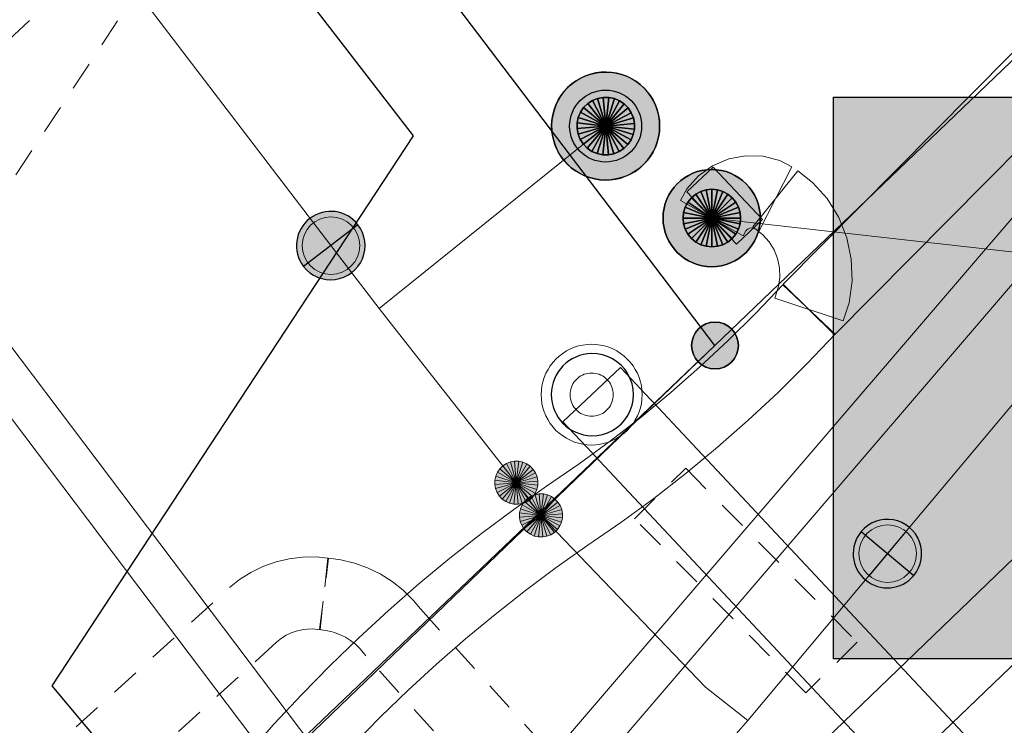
# Model space of a CAD drawing. Header units: metres. Extents: x 2695560 to 2696939, y 1260529 to 1262050.
# Tile 232 of 256: x 2695760 to 2695767, y 1261063 to 1261068. Entities that reach past the tile are written whole.
import ezdxf

# ---------------------------------------------------------------- set-up
doc = ezdxf.new("R2010")
doc.units = ezdxf.units.M
doc.linetypes.add('AUSGEZOGEN', pattern=[0])
doc.linetypes.add('VERDECKT2_S2', pattern=[0.36, 0.2, -0.16])
for name, color, linetype in [('XR$1$AV_Grenzpunkte', 7, 'AUSGEZOGEN'), ('XR$1$AV_Linien (BB)', 7, 'AUSGEZOGEN'), ('XR$1$EW_LK_Bauwerk', 1, 'AUSGEZOGEN'), ('XR$1$EW_LK_Knoten', 1, 'AUSGEZOGEN'), ('XR$1$FM_LK_SW_TRASSEKNOTEN', 94, 'AUSGEZOGEN'), ('XR$1$Liegenschaftsgrenzen', 7, 'AUSGEZOGEN'), ('XR$1$PFAV', 255, 'AUSGEZOGEN'), ('XR$1$PFEW', 255, 'AUSGEZOGEN'), ('XR$1$PFWA', 255, 'AUSGEZOGEN'), ('XR$1$WA_LK_Absperrarmatur', 171, 'AUSGEZOGEN'), ('XR$1$WA_LK_Hydrant', 171, 'AUSGEZOGEN')]:
    doc.layers.add(name, color=color, linetype=linetype)
for name, color, linetype, lineweight in [('XR$2$ABW-Linie-R-ungenau', 4, 'VERDECKT2_S2', 18), ('XR$2$ABW-LinieFlaeche-R-genau', 4, 'AUSGEZOGEN', 18), ('XR$2$ELE-Flaeche-oberirdisch', 1, 'AUSGEZOGEN', 18), ('XR$2$ELE-Linie-oberirdisch', 1, 'AUSGEZOGEN', 18), ('XR$2$ELE-LinieFlaeche-genau', 1, 'AUSGEZOGEN', 18), ('XR$2$ELE-LinieFlaeche-ungenau', 1, 'VERDECKT2_S2', 18), ('XR$2$ELE-Punkt', 1, 'AUSGEZOGEN', 18), ('XR$2$GAS-LinieFlaeche-genau', 12, 'AUSGEZOGEN', 18), ('XR$2$KOM-Flaeche-U-oberirdisch', 91, 'AUSGEZOGEN', 18), ('XR$2$KOM-LinieFlaeche-U-genau', 91, 'AUSGEZOGEN', 18), ('XR$2$WAS-Linie-genau', 5, 'AUSGEZOGEN', 18), ('XR$2$WAS-Punkt', 5, 'AUSGEZOGEN', 18)]:
    doc.layers.add(name, color=color, linetype=linetype, lineweight=lineweight)

# ---------------------------------------------------------------- blocks, each defined once
blk = doc.blocks.new('COMPLEXOBJECT_226')
at = {"layer": 'XR$1$AV_Linien (BB)', "color": 7, "linetype": 'AUSGEZOGEN', "transparency": 33554687}
blk.add_lwpolyline([(5759.825, 11069.97), (5761.724, 11067.507), (5759.218, 11063.686), (5760.172, 11062.544)], dxfattribs=at)
blk = doc.blocks.new('COMPLEXOBJECT_626')
at = {"layer": 'XR$1$AV_Linien (BB)', "color": 7, "linetype": 'AUSGEZOGEN', "transparency": 33554687}
blk.add_line((5740.677, 11039.656), (5780.656, 11077.995), dxfattribs=at)
blk = doc.blocks.new('COMPLEXOBJECT_645')
at = {"layer": 'XR$1$AV_Linien (BB)', "color": 7, "linetype": 'AUSGEZOGEN', "transparency": 33554687}
blk.add_line((5763.82, 11066.05), (5781.887, 11083.386), dxfattribs=at)
blk = doc.blocks.new('BAV15')
at = {"layer": 'XR$1$PFAV', "transparency": 33554687}
blk.add_hatch(color=7, dxfattribs=at).paths.add_polyline_path([(0.5, 0), (0.49, 0.101), (0.459, 0.197), (0.41, 0.286), (0.344, 0.362), (0.264, 0.424), (0.174, 0.469), (0.076, 0.494), (-0.025, 0.499), (-0.125, 0.484), (-0.22, 0.449), (-0.306, 0.395), (-0.379, 0.326), (-0.437, 0.243), (-0.477, 0.15), (-0.497, 0.051), (-0.497, -0.051), (-0.477, -0.15), (-0.437, -0.243), (-0.379, -0.326), (-0.306, -0.395), (-0.22, -0.449), (-0.125, -0.484), (-0.025, -0.499), (0.076, -0.494), (0.174, -0.469), (0.264, -0.424), (0.344, -0.362), (0.41, -0.286), (0.459, -0.197), (0.49, -0.101)])
at = {"color": 7, "transparency": 33554687}
for start, end in [(90, 270), (270, 90)]:
    blk.add_arc((0, 0), 0.5, start, end, dxfattribs=at)
at = {"layer": 'XR$1$PFAV', "transparency": 33554687}
blk.add_circle((0, 0), 0.5, dxfattribs=at)
blk = doc.blocks.new('BWA2009')
at = {"true_color": 0x000000, "transparency": 33554687}
blk.add_hatch(color=18, dxfattribs=at).paths.add_polyline_path([(0.3333, 0), (0.3265, 0.0671), (0.3063, 0.1315), (0.2736, 0.1904), (0.2297, 0.2416), (0.1763, 0.2829), (0.1158, 0.3126), (0.0505, 0.3295), (-0.0169, 0.3329), (-0.0836, 0.3227), (-0.1468, 0.2993), (-0.204, 0.2636), (-0.2529, 0.2171), (-0.2914, 0.1618), (-0.318, 0.0998), (-0.3316, 0.0337), (-0.3316, -0.0337), (-0.318, -0.0998), (-0.2914, -0.1618), (-0.2529, -0.2171), (-0.204, -0.2636), (-0.1468, -0.2993), (-0.0836, -0.3227), (-0.0169, -0.3329), (0.0505, -0.3295), (0.1158, -0.3126), (0.1763, -0.2829), (0.2297, -0.2416), (0.2736, -0.1904), (0.3063, -0.1315), (0.3265, -0.0671)])
at = {"layer": 'XR$1$PFWA', "transparency": 33554687}
blk.add_hatch(color=7, dxfattribs=at).paths.add_polyline_path([(0.5, 0), (0.4898, 0.1006), (0.4595, 0.1972), (0.4104, 0.2856), (0.3445, 0.3624), (0.2645, 0.4243), (0.1737, 0.4689), (0.0757, 0.4942), (-0.0253, 0.4994), (-0.1253, 0.484), (-0.2202, 0.4489), (-0.3061, 0.3954), (-0.3794, 0.3257), (-0.4372, 0.2427), (-0.4771, 0.1497), (-0.4974, 0.0506), (-0.4974, -0.0506), (-0.4771, -0.1497), (-0.4372, -0.2427), (-0.3794, -0.3257), (-0.3061, -0.3954), (-0.2202, -0.4489), (-0.1253, -0.484), (-0.0253, -0.4994), (0.0757, -0.4942), (0.1737, -0.4689), (0.2645, -0.4243), (0.3445, -0.3624), (0.4104, -0.2856), (0.4595, -0.1972), (0.4898, -0.1006)])
at = {"transparency": 33554687}
blk.add_circle((0, 0), 0.3333, dxfattribs=at)
for start, end in [(90, 180), (0, 90), (180, 270), (270, 0)]:
    blk.add_arc((0, 0), 0.5, start, end, dxfattribs=at)
at = {"layer": 'XR$1$PFWA', "transparency": 33554687}
blk.add_circle((0, 0), 0.5, dxfattribs=at)
blk = doc.blocks.new('BWA965')
at = {"layer": 'XR$1$PFWA', "transparency": 33554687}
blk.add_hatch(color=7, dxfattribs=at).paths.add_polyline_path([(0, 0.5), (-0.051, 0.497), (-0.101, 0.49), (-0.15, 0.477), (-0.197, 0.459), (-0.243, 0.437), (-0.286, 0.41), (-0.326, 0.379), (-0.362, 0.344), (-0.395, 0.306), (-0.424, 0.264), (-0.449, 0.22), (-0.469, 0.174), (-0.484, 0.125), (-0.494, 0.076), (-0.499, 0.025), (-0.499, -0.025), (-0.494, -0.076), (-0.484, -0.125), (-0.469, -0.174), (-0.449, -0.22), (-0.424, -0.264), (-0.395, -0.306), (-0.362, -0.344), (-0.326, -0.379), (-0.286, -0.41), (-0.243, -0.437), (-0.197, -0.459), (-0.15, -0.477), (-0.101, -0.49), (-0.051, -0.497), (0, -0.5), (0.051, -0.497), (0.101, -0.49), (0.15, -0.477), (0.197, -0.459), (0.243, -0.437), (0.286, -0.41), (0.326, -0.379), (0.362, -0.344), (0.395, -0.306), (0.424, -0.264), (0.449, -0.22), (0.469, -0.174), (0.484, -0.125), (0.494, -0.076), (0.499, -0.025), (0.499, 0.025), (0.494, 0.076), (0.484, 0.125), (0.469, 0.174), (0.449, 0.22), (0.424, 0.264), (0.395, 0.306), (0.362, 0.344), (0.326, 0.379), (0.286, 0.41), (0.243, 0.437), (0.197, 0.459), (0.15, 0.477), (0.101, 0.49), (0.051, 0.497)])
at = {"transparency": 33554687}
blk.add_line((0, 0.5), (0, -0.5), dxfattribs=at)
for start, end in [(90, 270), (270, 90)]:
    blk.add_arc((0, 0), 0.5, start, end, dxfattribs=at)
blk = doc.blocks.new('BEWLP2597')
at = {"layer": 'XR$1$PFEW', "transparency": 33554687}
blk.add_hatch(color=7, dxfattribs=at).paths.add_polyline_path([(-0.5, 0), (-0.497, -0.051), (-0.49, -0.101), (-0.477, -0.15), (-0.459, -0.197), (-0.437, -0.243), (-0.41, -0.286), (-0.379, -0.326), (-0.344, -0.362), (-0.306, -0.395), (-0.264, -0.424), (-0.22, -0.449), (-0.174, -0.469), (-0.125, -0.484), (-0.076, -0.494), (-0.025, -0.499), (0.025, -0.499), (0.076, -0.494), (0.125, -0.484), (0.174, -0.469), (0.22, -0.449), (0.264, -0.424), (0.306, -0.395), (0.344, -0.362), (0.379, -0.326), (0.41, -0.286), (0.437, -0.243), (0.459, -0.197), (0.477, -0.15), (0.49, -0.101), (0.497, -0.051), (0.5, 0), (0.497, 0.051), (0.49, 0.101), (0.477, 0.15), (0.459, 0.197), (0.437, 0.243), (0.41, 0.286), (0.379, 0.326), (0.344, 0.362), (0.306, 0.395), (0.264, 0.424), (0.22, 0.449), (0.174, 0.469), (0.125, 0.484), (0.076, 0.494), (0.025, 0.499), (-0.025, 0.499), (-0.076, 0.494), (-0.125, 0.484), (-0.174, 0.469), (-0.22, 0.449), (-0.264, 0.424), (-0.306, 0.395), (-0.344, 0.362), (-0.379, 0.326), (-0.41, 0.286), (-0.437, 0.243), (-0.459, 0.197), (-0.477, 0.15), (-0.49, 0.101), (-0.497, 0.051)])
at = {"color": 1, "transparency": 33554687}
for start, end in [(90, 180), (0, 90), (180, 270), (270, 0)]:
    blk.add_arc((0, 0), 0.5, start, end, dxfattribs=at)
at = {"layer": 'XR$1$PFEW', "transparency": 33554687}
blk.add_circle((0, 0), 0.5, dxfattribs=at)
blk = doc.blocks.new('BEWLP2514')
at = {"layer": 'XR$1$PFEW', "transparency": 33554687}
blk.add_hatch(color=7, dxfattribs=at).paths.add_polyline_path([(0.5, 0), (-0.5, 0), (-0.5, -0.5), (0.5, -0.5)])
at = {"color": 1, "transparency": 33554687}
blk.add_lwpolyline([(-0.5, 0), (0.5, 0), (0.5, -0.5), (-0.5, -0.5), (-0.5, 0)], close=True, dxfattribs=at)
at = {"layer": 'XR$1$PFEW', "transparency": 33554687}
for p, q in [((-0.5, -0.5), (-0.5, 0)), ((-0.5, 0), (0.5, 0)), ((0.5, 0), (0.5, -0.5)), ((0.5, -0.5), (-0.5, -0.5))]:
    blk.add_line(p, q, dxfattribs=at)
blk = doc.blocks.new('BWFM16')
at = {"color": 94, "transparency": 33554687}
for start, end in [(91.1948, 268.8052), (268.8052, 91.1948)]:
    blk.add_arc((0.01, 0), 0.5, start, end, dxfattribs=at)
blk = doc.blocks.new('WAS-BOGEN_VERTIKAL')
at = {"layer": 'XR$2$WAS-Punkt', "transparency": 33554687}
blk.add_hatch(color=5, dxfattribs=at).paths.add_polyline_path([(0, -150), (15.2, -149.2), (30.2, -146.9), (44.9, -143.1), (59.2, -137.8), (72.8, -131.2), (85.7, -123.1), (97.7, -113.8), (108.7, -103.3), (118.6, -91.8), (127.3, -79.3), (134.7, -66.1), (140.7, -52.1), (145.2, -37.6), (148.3, -22.7), (149.8, -7.6), (149.8, 7.6), (148.3, 22.7), (145.2, 37.6), (140.7, 52.1), (134.7, 66.1), (127.3, 79.3), (118.6, 91.8), (108.7, 103.3), (97.7, 113.8), (85.7, 123.1), (72.8, 131.2), (59.2, 137.8), (44.9, 143.1), (30.2, 146.9), (15.2, 149.2), (0, 150), (-15.2, 149.2), (-30.2, 146.9), (-44.9, 143.1), (-59.2, 137.8), (-72.8, 131.2), (-85.7, 123.1), (-97.7, 113.8), (-108.7, 103.3), (-118.6, 91.8), (-127.3, 79.3), (-134.7, 66.1), (-140.7, 52.1), (-145.2, 37.6), (-148.3, 22.7), (-149.8, 7.6), (-149.8, -7.6), (-148.3, -22.7), (-145.2, -37.6), (-140.7, -52.1), (-134.7, -66.1), (-127.3, -79.3), (-118.6, -91.8), (-108.7, -103.3), (-97.7, -113.8), (-85.7, -123.1), (-72.8, -131.2), (-59.2, -137.8), (-44.9, -143.1), (-30.2, -146.9), (-15.2, -149.2)])
at = {"layer": 'XR$2$WAS-Punkt', "lineweight": 13, "transparency": 33554687}
for points in [[(-57.4, 138.6, 2500), (0, 0, 2500), (-83.3, 124.7, 2500)], [(-57.4, 138.6), (0, 0), (-83.3, 124.7)], [(-57.4, 138.6, 2500), (-57.4, 138.6), (-83.3, 124.7), (-83.3, 124.7, 2500)], [(-29.3, 147.1, 2500), (0, 0, 2500), (-57.4, 138.6, 2500)], [(-29.3, 147.1), (0, 0), (-57.4, 138.6)], [(-29.3, 147.1, 2500), (-29.3, 147.1), (-57.4, 138.6), (-57.4, 138.6, 2500)], [(0, 150, 2500), (0, 0, 2500), (-29.3, 147.1, 2500)], [(0, 150), (0, 0), (-29.3, 147.1)], [(0, 150, 2500), (0, 150), (-29.3, 147.1), (-29.3, 147.1, 2500)], [(29.3, 147.1, 2500), (0, 0, 2500), (0, 150, 2500)], [(29.3, 147.1), (0, 0), (0, 150)], [(29.3, 147.1, 2500), (29.3, 147.1), (0, 150), (0, 150, 2500)], [(57.4, 138.6, 2500), (0, 0, 2500), (29.3, 147.1, 2500)], [(57.4, 138.6), (0, 0), (29.3, 147.1)], [(83.3, 124.7, 2500), (0, 0, 2500), (57.4, 138.6, 2500)], [(83.3, 124.7), (0, 0), (57.4, 138.6)], [(57.4, 138.6, 2500), (57.4, 138.6), (29.3, 147.1), (29.3, 147.1, 2500)], [(83.3, 124.7, 2500), (83.3, 124.7), (57.4, 138.6), (57.4, 138.6, 2500)], [(-124.7, 83.3, 2500), (0, 0, 2500), (-138.6, 57.4, 2500)], [(-124.7, 83.3), (0, 0), (-138.6, 57.4)], [(-124.7, 83.3, 2500), (-124.7, 83.3), (-138.6, 57.4), (-138.6, 57.4, 2500)], [(-106.1, 106.1, 2500), (0, 0, 2500), (-124.7, 83.3, 2500)], [(-106.1, 106.1), (0, 0), (-124.7, 83.3)], [(-106.1, 106.1, 2500), (-106.1, 106.1), (-124.7, 83.3), (-124.7, 83.3, 2500)], [(-83.3, 124.7, 2500), (0, 0, 2500), (-106.1, 106.1, 2500)], [(-83.3, 124.7), (0, 0), (-106.1, 106.1)], [(-83.3, 124.7, 2500), (-83.3, 124.7), (-106.1, 106.1), (-106.1, 106.1, 2500)], [(106.1, 106.1, 2500), (0, 0, 2500), (83.3, 124.7, 2500)], [(106.1, 106.1), (0, 0), (83.3, 124.7)], [(124.7, 83.3, 2500), (0, 0, 2500), (106.1, 106.1, 2500)], [(124.7, 83.3), (0, 0), (106.1, 106.1)], [(138.6, 57.4, 2500), (0, 0, 2500), (124.7, 83.3, 2500)], [(138.6, 57.4), (0, 0), (124.7, 83.3)], [(106.1, 106.1, 2500), (106.1, 106.1), (83.3, 124.7), (83.3, 124.7, 2500)], [(124.7, 83.3, 2500), (124.7, 83.3), (106.1, 106.1), (106.1, 106.1, 2500)], [(138.6, 57.4, 2500), (138.6, 57.4), (124.7, 83.3), (124.7, 83.3, 2500)], [(-147.1, 29.3, 2500), (0, 0, 2500), (-150, 0, 2500)], [(-147.1, 29.3), (0, 0), (-150, 0)], [(-147.1, 29.3, 2500), (-147.1, 29.3), (-150, 0), (-150, 0, 2500)], [(-150, 0, 2500), (0, 0, 2500), (-147.1, -29.3, 2500)], [(-150, 0), (0, 0), (-147.1, -29.3)], [(-138.6, 57.4, 2500), (0, 0, 2500), (-147.1, 29.3, 2500)], [(-138.6, 57.4), (0, 0), (-147.1, 29.3)], [(-138.6, 57.4, 2500), (-138.6, 57.4), (-147.1, 29.3), (-147.1, 29.3, 2500)], [(-147.1, -29.3, 2500), (0, 0, 2500), (-138.6, -57.4, 2500)], [(-147.1, -29.3), (0, 0), (-138.6, -57.4)], [(-138.6, -57.4, 2500), (0, 0, 2500), (-124.7, -83.3, 2500)], [(-138.6, -57.4), (0, 0), (-124.7, -83.3)], [(-124.7, -83.3, 2500), (0, 0, 2500), (-106.1, -106.1, 2500)], [(-124.7, -83.3), (0, 0), (-106.1, -106.1)], [(-106.1, -106.1, 2500), (0, 0, 2500), (-83.3, -124.7, 2500)], [(-106.1, -106.1), (0, 0), (-83.3, -124.7)], [(-83.3, -124.7, 2500), (0, 0, 2500), (-57.4, -138.6, 2500)], [(-83.3, -124.7), (0, 0), (-57.4, -138.6)], [(-57.4, -138.6, 2500), (0, 0, 2500), (-29.3, -147.1, 2500)], [(-57.4, -138.6), (0, 0), (-29.3, -147.1)], [(-29.3, -147.1, 2500), (0, 0, 2500), (0, -150, 2500)], [(-29.3, -147.1), (0, 0), (0, -150)], [(147.1, 29.3, 2500), (0, 0, 2500), (138.6, 57.4, 2500)], [(147.1, 29.3), (0, 0), (138.6, 57.4)], [(150, 0, 2500), (0, 0, 2500), (147.1, 29.3, 2500)], [(150, 0), (0, 0), (147.1, 29.3)], [(0, -150, 2500), (0, 0, 2500), (29.3, -147.1, 2500)], [(29.3, -147.1, 2500), (0, 0, 2500), (57.4, -138.6, 2500)], [(57.4, -138.6, 2500), (0, 0, 2500), (83.3, -124.7, 2500)], [(83.3, -124.7, 2500), (0, 0, 2500), (106.1, -106.1, 2500)], [(106.1, -106.1, 2500), (0, 0, 2500), (124.7, -83.3, 2500)], [(124.7, -83.3, 2500), (0, 0, 2500), (138.6, -57.4, 2500)], [(138.6, -57.4, 2500), (0, 0, 2500), (147.1, -29.3, 2500)], [(147.1, -29.3, 2500), (0, 0, 2500), (150, 0, 2500)], [(0, -150), (0, 0), (29.3, -147.1)], [(29.3, -147.1), (0, 0), (57.4, -138.6)], [(57.4, -138.6), (0, 0), (83.3, -124.7)], [(83.3, -124.7), (0, 0), (106.1, -106.1)], [(106.1, -106.1), (0, 0), (124.7, -83.3)], [(124.7, -83.3), (0, 0), (138.6, -57.4)], [(138.6, -57.4), (0, 0), (147.1, -29.3)], [(147.1, -29.3), (0, 0), (150, 0)], [(147.1, 29.3, 2500), (147.1, 29.3), (138.6, 57.4), (138.6, 57.4, 2500)], [(150, 0, 2500), (150, 0), (147.1, 29.3), (147.1, 29.3, 2500)], [(-150, 0, 2500), (-150, 0), (-147.1, -29.3), (-147.1, -29.3, 2500)], [(-147.1, -29.3, 2500), (-147.1, -29.3), (-138.6, -57.4), (-138.6, -57.4, 2500)], [(-138.6, -57.4, 2500), (-138.6, -57.4), (-124.7, -83.3), (-124.7, -83.3, 2500)], [(124.7, -83.3, 2500), (124.7, -83.3), (138.6, -57.4), (138.6, -57.4, 2500)], [(138.6, -57.4, 2500), (138.6, -57.4), (147.1, -29.3), (147.1, -29.3, 2500)], [(147.1, -29.3, 2500), (147.1, -29.3), (150, 0), (150, 0, 2500)], [(-124.7, -83.3, 2500), (-124.7, -83.3), (-106.1, -106.1), (-106.1, -106.1, 2500)], [(-106.1, -106.1, 2500), (-106.1, -106.1), (-83.3, -124.7), (-83.3, -124.7, 2500)], [(-83.3, -124.7, 2500), (-83.3, -124.7), (-57.4, -138.6), (-57.4, -138.6, 2500)], [(57.4, -138.6, 2500), (57.4, -138.6), (83.3, -124.7), (83.3, -124.7, 2500)], [(83.3, -124.7, 2500), (83.3, -124.7), (106.1, -106.1), (106.1, -106.1, 2500)], [(106.1, -106.1, 2500), (106.1, -106.1), (124.7, -83.3), (124.7, -83.3, 2500)], [(-57.4, -138.6, 2500), (-57.4, -138.6), (-29.3, -147.1), (-29.3, -147.1, 2500)], [(-29.3, -147.1, 2500), (-29.3, -147.1), (0, -150), (0, -150, 2500)], [(0, -150, 2500), (0, -150), (29.3, -147.1), (29.3, -147.1, 2500)], [(29.3, -147.1, 2500), (29.3, -147.1), (57.4, -138.6), (57.4, -138.6, 2500)]]:
    blk.add_3dface(points, dxfattribs=at)
blk = doc.blocks.new('ELE-TRAGWERK')
at = {"layer": 'XR$2$ELE-Punkt', "linetype": 'AUSGEZOGEN', "lineweight": 25, "transparency": 33554687}
blk.add_line((-141.4, -141.4, 2500), (141.4, 141.4, 2500), dxfattribs=at)
for points in [[(-141.4, 141.4, 2500), (0, 0, 2500), (-166.3, 111.1, 2500)], [(-141.4, 141.4), (0, 0), (-166.3, 111.1)], [(-141.4, 141.4, 2500), (-141.4, 141.4), (-166.3, 111.1), (-166.3, 111.1, 2500)], [(-111.1, 166.3, 2500), (0, 0, 2500), (-141.4, 141.4, 2500)], [(-111.1, 166.3), (0, 0), (-141.4, 141.4)], [(-111.1, 166.3, 2500), (-111.1, 166.3), (-141.4, 141.4), (-141.4, 141.4, 2500)], [(-76.5, 184.8, 2500), (0, 0, 2500), (-111.1, 166.3, 2500)], [(-76.5, 184.8), (0, 0), (-111.1, 166.3)], [(-76.5, 184.8, 2500), (-76.5, 184.8), (-111.1, 166.3), (-111.1, 166.3, 2500)], [(-39, 196.2, 2500), (0, 0, 2500), (-76.5, 184.8, 2500)], [(-39, 196.2), (0, 0), (-76.5, 184.8)], [(-39, 196.2, 2500), (-39, 196.2), (-76.5, 184.8), (-76.5, 184.8, 2500)], [(0, 200, 2500), (0, 0, 2500), (-39, 196.2, 2500)], [(0, 200), (0, 0), (-39, 196.2)], [(0, 200, 2500), (0, 200), (-39, 196.2), (-39, 196.2, 2500)], [(39, 196.2, 2500), (0, 0, 2500), (0, 200, 2500)], [(39, 196.2), (0, 0), (0, 200)], [(39, 196.2, 2500), (39, 196.2), (0, 200), (0, 200, 2500)], [(76.5, 184.8, 2500), (0, 0, 2500), (39, 196.2, 2500)], [(76.5, 184.8), (0, 0), (39, 196.2)], [(111.1, 166.3, 2500), (0, 0, 2500), (76.5, 184.8, 2500)], [(111.1, 166.3), (0, 0), (76.5, 184.8)], [(141.4, 141.4, 2500), (0, 0, 2500), (111.1, 166.3, 2500)], [(141.4, 141.4), (0, 0), (111.1, 166.3)], [(166.3, 111.1, 2500), (0, 0, 2500), (141.4, 141.4, 2500)], [(166.3, 111.1), (0, 0), (141.4, 141.4)], [(76.5, 184.8, 2500), (76.5, 184.8), (39, 196.2), (39, 196.2, 2500)], [(111.1, 166.3, 2500), (111.1, 166.3), (76.5, 184.8), (76.5, 184.8, 2500)], [(141.4, 141.4, 2500), (141.4, 141.4), (111.1, 166.3), (111.1, 166.3, 2500)], [(166.3, 111.1, 2500), (166.3, 111.1), (141.4, 141.4), (141.4, 141.4, 2500)], [(-184.8, 76.5, 2500), (0, 0, 2500), (-196.2, 39, 2500)], [(-184.8, 76.5), (0, 0), (-196.2, 39)], [(-184.8, 76.5, 2500), (-184.8, 76.5), (-196.2, 39), (-196.2, 39, 2500)], [(-166.3, 111.1, 2500), (0, 0, 2500), (-184.8, 76.5, 2500)], [(-166.3, 111.1), (0, 0), (-184.8, 76.5)], [(-166.3, 111.1, 2500), (-166.3, 111.1), (-184.8, 76.5), (-184.8, 76.5, 2500)], [(184.8, 76.5, 2500), (0, 0, 2500), (166.3, 111.1, 2500)], [(184.8, 76.5), (0, 0), (166.3, 111.1)], [(196.2, 39, 2500), (0, 0, 2500), (184.8, 76.5, 2500)], [(196.2, 39), (0, 0), (184.8, 76.5)], [(184.8, 76.5, 2500), (184.8, 76.5), (166.3, 111.1), (166.3, 111.1, 2500)], [(196.2, 39, 2500), (196.2, 39), (184.8, 76.5), (184.8, 76.5, 2500)], [(-196.2, 39, 2500), (0, 0, 2500), (-200, 0, 2500)], [(-196.2, 39), (0, 0), (-200, 0)], [(-196.2, 39, 2500), (-196.2, 39), (-200, 0), (-200, 0, 2500)], [(-200, 0, 2500), (0, 0, 2500), (-196.2, -39, 2500)], [(-200, 0), (0, 0), (-196.2, -39)], [(-196.2, -39, 2500), (0, 0, 2500), (-184.8, -76.5, 2500)], [(-196.2, -39), (0, 0), (-184.8, -76.5)], [(-184.8, -76.5, 2500), (0, 0, 2500), (-166.3, -111.1, 2500)], [(-184.8, -76.5), (0, 0), (-166.3, -111.1)], [(-166.3, -111.1, 2500), (0, 0, 2500), (-141.4, -141.4, 2500)], [(-166.3, -111.1), (0, 0), (-141.4, -141.4)], [(-141.4, -141.4, 2500), (0, 0, 2500), (-111.1, -166.3, 2500)], [(-141.4, -141.4), (0, 0), (-111.1, -166.3)], [(-111.1, -166.3, 2500), (0, 0, 2500), (-76.5, -184.8, 2500)], [(-111.1, -166.3), (0, 0), (-76.5, -184.8)], [(-76.5, -184.8, 2500), (0, 0, 2500), (-39, -196.2, 2500)], [(-76.5, -184.8), (0, 0), (-39, -196.2)], [(-39, -196.2, 2500), (0, 0, 2500), (0, -200, 2500)], [(-39, -196.2), (0, 0), (0, -200)], [(200, 0, 2500), (0, 0, 2500), (196.2, 39, 2500)], [(200, 0), (0, 0), (196.2, 39)], [(0, -200, 2500), (0, 0, 2500), (39, -196.2, 2500)], [(39, -196.2, 2500), (0, 0, 2500), (76.5, -184.8, 2500)], [(76.5, -184.8, 2500), (0, 0, 2500), (111.1, -166.3, 2500)], [(111.1, -166.3, 2500), (0, 0, 2500), (141.4, -141.4, 2500)], [(141.4, -141.4, 2500), (0, 0, 2500), (166.3, -111.1, 2500)], [(166.3, -111.1, 2500), (0, 0, 2500), (184.8, -76.5, 2500)], [(184.8, -76.5, 2500), (0, 0, 2500), (196.2, -39, 2500)], [(196.2, -39, 2500), (0, 0, 2500), (200, 0, 2500)], [(0, -200), (0, 0), (39, -196.2)], [(39, -196.2), (0, 0), (76.5, -184.8)], [(76.5, -184.8), (0, 0), (111.1, -166.3)], [(111.1, -166.3), (0, 0), (141.4, -141.4)], [(141.4, -141.4), (0, 0), (166.3, -111.1)], [(166.3, -111.1), (0, 0), (184.8, -76.5)], [(184.8, -76.5), (0, 0), (196.2, -39)], [(196.2, -39), (0, 0), (200, 0)], [(200, 0, 2500), (200, 0), (196.2, 39), (196.2, 39, 2500)], [(-200, 0, 2500), (-200, 0), (-196.2, -39), (-196.2, -39, 2500)], [(-196.2, -39, 2500), (-196.2, -39), (-184.8, -76.5), (-184.8, -76.5, 2500)], [(184.8, -76.5, 2500), (184.8, -76.5), (196.2, -39), (196.2, -39, 2500)], [(196.2, -39, 2500), (196.2, -39), (200, 0), (200, 0, 2500)], [(-184.8, -76.5, 2500), (-184.8, -76.5), (-166.3, -111.1), (-166.3, -111.1, 2500)], [(-166.3, -111.1, 2500), (-166.3, -111.1), (-141.4, -141.4), (-141.4, -141.4, 2500)], [(141.4, -141.4, 2500), (141.4, -141.4), (166.3, -111.1), (166.3, -111.1, 2500)], [(166.3, -111.1, 2500), (166.3, -111.1), (184.8, -76.5), (184.8, -76.5, 2500)], [(-141.4, -141.4, 2500), (-141.4, -141.4), (-111.1, -166.3), (-111.1, -166.3, 2500)], [(-111.1, -166.3, 2500), (-111.1, -166.3), (-76.5, -184.8), (-76.5, -184.8, 2500)], [(-76.5, -184.8, 2500), (-76.5, -184.8), (-39, -196.2), (-39, -196.2, 2500)], [(-39, -196.2, 2500), (-39, -196.2), (0, -200), (0, -200, 2500)], [(0, -200, 2500), (0, -200), (39, -196.2), (39, -196.2, 2500)], [(39, -196.2, 2500), (39, -196.2), (76.5, -184.8), (76.5, -184.8, 2500)], [(76.5, -184.8, 2500), (76.5, -184.8), (111.1, -166.3), (111.1, -166.3, 2500)], [(111.1, -166.3, 2500), (111.1, -166.3), (141.4, -141.4), (141.4, -141.4, 2500)]]:
    blk.add_3dface(points, dxfattribs=at)
blk = doc.blocks.new('WAS-ABSPERRORGAN')
at = {"layer": 'XR$2$WAS-Punkt', "linetype": 'AUSGEZOGEN', "transparency": 33554687}
for p, q in [((0, 200, 2500), (0, -200, 2500)), ((0, 0), (0, 0))]:
    blk.add_line(p, q, dxfattribs=at)
blk.add_circle((0, 0, 502500), 200, dxfattribs=at)
blk = doc.blocks.new('WAS-OBERFLURHYDRANT')
at = {"layer": 'XR$2$WAS-Punkt', "linetype": 'AUSGEZOGEN', "transparency": 33554687}
blk.add_hatch(color=5, dxfattribs=at).paths.add_polyline_path([(0, -200), (20.2, -199), (40.3, -195.9), (59.9, -190.8), (78.9, -183.8), (97.1, -174.9), (114.3, -164.2), (130.3, -151.8), (145, -137.8), (158.2, -122.4), (169.7, -105.8), (179.6, -88.1), (187.6, -69.5), (193.6, -50.1), (197.7, -30.3), (199.7, -10.1), (199.7, 10.1), (197.7, 30.3), (193.6, 50.1), (187.6, 69.5), (179.6, 88.1), (169.7, 105.8), (158.2, 122.4), (145, 137.8), (130.3, 151.8), (114.3, 164.2), (97.1, 174.9), (78.9, 183.8), (59.9, 190.8), (40.3, 195.9), (20.2, 199), (0, 200), (-20.2, 199), (-40.3, 195.9), (-59.9, 190.8), (-78.9, 183.8), (-97.1, 174.9), (-114.3, 164.2), (-130.3, 151.8), (-145, 137.8), (-158.2, 122.4), (-169.7, 105.8), (-179.6, 88.1), (-187.6, 69.5), (-193.6, 50.1), (-197.7, 30.3), (-199.7, 10.1), (-199.7, -10.1), (-197.7, -30.3), (-193.6, -50.1), (-187.6, -69.5), (-179.6, -88.1), (-169.7, -105.8), (-158.2, -122.4), (-145, -137.8), (-130.3, -151.8), (-114.3, -164.2), (-97.1, -174.9), (-78.9, -183.8), (-59.9, -190.8), (-40.3, -195.9), (-20.2, -199)])
at = {"layer": 'XR$2$WAS-Punkt', "linetype": 'AUSGEZOGEN', "lineweight": 25, "transparency": 33554687}
for points in [[(-141.4, 141.4, 2500), (0, 0, 2500), (-166.3, 111.1, 2500)], [(-141.4, 141.4), (0, 0), (-166.3, 111.1)], [(-141.4, 141.4, 2500), (-141.4, 141.4), (-166.3, 111.1), (-166.3, 111.1, 2500)], [(-111.1, 166.3, 2500), (0, 0, 2500), (-141.4, 141.4, 2500)], [(-111.1, 166.3), (0, 0), (-141.4, 141.4)], [(-111.1, 166.3, 2500), (-111.1, 166.3), (-141.4, 141.4), (-141.4, 141.4, 2500)], [(-76.5, 184.8, 2500), (0, 0, 2500), (-111.1, 166.3, 2500)], [(-76.5, 184.8), (0, 0), (-111.1, 166.3)], [(-76.5, 184.8, 2500), (-76.5, 184.8), (-111.1, 166.3), (-111.1, 166.3, 2500)], [(-39, 196.2, 2500), (0, 0, 2500), (-76.5, 184.8, 2500)], [(-39, 196.2), (0, 0), (-76.5, 184.8)], [(-39, 196.2, 2500), (-39, 196.2), (-76.5, 184.8), (-76.5, 184.8, 2500)], [(0, 200, 2500), (0, 0, 2500), (-39, 196.2, 2500)], [(0, 200), (0, 0), (-39, 196.2)], [(0, 200, 2500), (0, 200), (-39, 196.2), (-39, 196.2, 2500)], [(39, 196.2, 2500), (0, 0, 2500), (0, 200, 2500)], [(39, 196.2), (0, 0), (0, 200)], [(39, 196.2, 2500), (39, 196.2), (0, 200), (0, 200, 2500)], [(76.5, 184.8, 2500), (0, 0, 2500), (39, 196.2, 2500)], [(76.5, 184.8), (0, 0), (39, 196.2)], [(111.1, 166.3, 2500), (0, 0, 2500), (76.5, 184.8, 2500)], [(111.1, 166.3), (0, 0), (76.5, 184.8)], [(141.4, 141.4, 2500), (0, 0, 2500), (111.1, 166.3, 2500)], [(141.4, 141.4), (0, 0), (111.1, 166.3)], [(166.3, 111.1, 2500), (0, 0, 2500), (141.4, 141.4, 2500)], [(166.3, 111.1), (0, 0), (141.4, 141.4)], [(76.5, 184.8, 2500), (76.5, 184.8), (39, 196.2), (39, 196.2, 2500)], [(111.1, 166.3, 2500), (111.1, 166.3), (76.5, 184.8), (76.5, 184.8, 2500)], [(141.4, 141.4, 2500), (141.4, 141.4), (111.1, 166.3), (111.1, 166.3, 2500)], [(166.3, 111.1, 2500), (166.3, 111.1), (141.4, 141.4), (141.4, 141.4, 2500)], [(-184.8, 76.5, 2500), (0, 0, 2500), (-196.2, 39, 2500)], [(-184.8, 76.5), (0, 0), (-196.2, 39)], [(-184.8, 76.5, 2500), (-184.8, 76.5), (-196.2, 39), (-196.2, 39, 2500)], [(-166.3, 111.1, 2500), (0, 0, 2500), (-184.8, 76.5, 2500)], [(-166.3, 111.1), (0, 0), (-184.8, 76.5)], [(-166.3, 111.1, 2500), (-166.3, 111.1), (-184.8, 76.5), (-184.8, 76.5, 2500)], [(184.8, 76.5, 2500), (0, 0, 2500), (166.3, 111.1, 2500)], [(184.8, 76.5), (0, 0), (166.3, 111.1)], [(196.2, 39, 2500), (0, 0, 2500), (184.8, 76.5, 2500)], [(196.2, 39), (0, 0), (184.8, 76.5)], [(184.8, 76.5, 2500), (184.8, 76.5), (166.3, 111.1), (166.3, 111.1, 2500)], [(196.2, 39, 2500), (196.2, 39), (184.8, 76.5), (184.8, 76.5, 2500)], [(-196.2, 39, 2500), (0, 0, 2500), (-200, 0, 2500)], [(-196.2, 39), (0, 0), (-200, 0)], [(-196.2, 39, 2500), (-196.2, 39), (-200, 0), (-200, 0, 2500)], [(-200, 0, 2500), (0, 0, 2500), (-196.2, -39, 2500)], [(-200, 0), (0, 0), (-196.2, -39)], [(-196.2, -39, 2500), (0, 0, 2500), (-184.8, -76.5, 2500)], [(-196.2, -39), (0, 0), (-184.8, -76.5)], [(-184.8, -76.5, 2500), (0, 0, 2500), (-166.3, -111.1, 2500)], [(-184.8, -76.5), (0, 0), (-166.3, -111.1)], [(-166.3, -111.1, 2500), (0, 0, 2500), (-141.4, -141.4, 2500)], [(-166.3, -111.1), (0, 0), (-141.4, -141.4)], [(-141.4, -141.4, 2500), (0, 0, 2500), (-111.1, -166.3, 2500)], [(-141.4, -141.4), (0, 0), (-111.1, -166.3)], [(-111.1, -166.3, 2500), (0, 0, 2500), (-76.5, -184.8, 2500)], [(-111.1, -166.3), (0, 0), (-76.5, -184.8)], [(-76.5, -184.8, 2500), (0, 0, 2500), (-39, -196.2, 2500)], [(-76.5, -184.8), (0, 0), (-39, -196.2)], [(-39, -196.2, 2500), (0, 0, 2500), (0, -200, 2500)], [(-39, -196.2), (0, 0), (0, -200)], [(200, 0, 2500), (0, 0, 2500), (196.2, 39, 2500)], [(200, 0), (0, 0), (196.2, 39)], [(0, -200, 2500), (0, 0, 2500), (39, -196.2, 2500)], [(39, -196.2, 2500), (0, 0, 2500), (76.5, -184.8, 2500)], [(76.5, -184.8, 2500), (0, 0, 2500), (111.1, -166.3, 2500)], [(111.1, -166.3, 2500), (0, 0, 2500), (141.4, -141.4, 2500)], [(141.4, -141.4, 2500), (0, 0, 2500), (166.3, -111.1, 2500)], [(166.3, -111.1, 2500), (0, 0, 2500), (184.8, -76.5, 2500)], [(184.8, -76.5, 2500), (0, 0, 2500), (196.2, -39, 2500)], [(196.2, -39, 2500), (0, 0, 2500), (200, 0, 2500)], [(0, -200), (0, 0), (39, -196.2)], [(39, -196.2), (0, 0), (76.5, -184.8)], [(76.5, -184.8), (0, 0), (111.1, -166.3)], [(111.1, -166.3), (0, 0), (141.4, -141.4)], [(141.4, -141.4), (0, 0), (166.3, -111.1)], [(166.3, -111.1), (0, 0), (184.8, -76.5)], [(184.8, -76.5), (0, 0), (196.2, -39)], [(196.2, -39), (0, 0), (200, 0)], [(200, 0, 2500), (200, 0), (196.2, 39), (196.2, 39, 2500)], [(-200, 0, 2500), (-200, 0), (-196.2, -39), (-196.2, -39, 2500)], [(-196.2, -39, 2500), (-196.2, -39), (-184.8, -76.5), (-184.8, -76.5, 2500)], [(184.8, -76.5, 2500), (184.8, -76.5), (196.2, -39), (196.2, -39, 2500)], [(196.2, -39, 2500), (196.2, -39), (200, 0), (200, 0, 2500)], [(-184.8, -76.5, 2500), (-184.8, -76.5), (-166.3, -111.1), (-166.3, -111.1, 2500)], [(-166.3, -111.1, 2500), (-166.3, -111.1), (-141.4, -141.4), (-141.4, -141.4, 2500)], [(141.4, -141.4, 2500), (141.4, -141.4), (166.3, -111.1), (166.3, -111.1, 2500)], [(166.3, -111.1, 2500), (166.3, -111.1), (184.8, -76.5), (184.8, -76.5, 2500)], [(-141.4, -141.4, 2500), (-141.4, -141.4), (-111.1, -166.3), (-111.1, -166.3, 2500)], [(-111.1, -166.3, 2500), (-111.1, -166.3), (-76.5, -184.8), (-76.5, -184.8, 2500)], [(-76.5, -184.8, 2500), (-76.5, -184.8), (-39, -196.2), (-39, -196.2, 2500)], [(-39, -196.2, 2500), (-39, -196.2), (0, -200), (0, -200, 2500)], [(0, -200, 2500), (0, -200), (39, -196.2), (39, -196.2, 2500)], [(39, -196.2, 2500), (39, -196.2), (76.5, -184.8), (76.5, -184.8, 2500)], [(76.5, -184.8, 2500), (76.5, -184.8), (111.1, -166.3), (111.1, -166.3, 2500)], [(111.1, -166.3, 2500), (111.1, -166.3), (141.4, -141.4), (141.4, -141.4, 2500)]]:
    blk.add_3dface(points, dxfattribs=at)

msp = doc.modelspace()

# ---------------------------------------------------------------- hatches: boundary and pattern name
at = {"transparency": 33554687}
msp.add_hatch(color=7, dxfattribs=at).paths.add_polyline_path([(2695765.613, 1261067.585), (2695765.613, 1261063.6835), (2695769.4626, 1261063.6835), (2695769.4626, 1261067.585)])

# ---------------------------------------------------------------- linework, layer by layer
at = {"color": 24, "lineweight": -3, "transparency": 33554687}
msp.add_lwpolyline([(2695765.613, 1261067.585), (2695769.4626, 1261067.585), (2695769.4626, 1261063.6835), (2695765.613, 1261063.6835), (2695765.613, 1261067.585)], close=True, dxfattribs=at)
at = {"layer": 'XR$1$AV_Linien (BB)', "color": 7, "linetype": 'AUSGEZOGEN', "transparency": 33554687}
msp.add_line((2695761.142, 1261062.354), (2695764.79, 1261065.86), dxfattribs=at)
at = {"layer": 'XR$1$Liegenschaftsgrenzen', "color": 7, "linetype": 'AUSGEZOGEN', "transparency": 33554687}
for p, q in [((2695764.79, 1261065.86), (2695782.857, 1261083.196)), ((2695759.6, 1261060.91), (2695764.79, 1261065.86))]:
    msp.add_line(p, q, dxfattribs=at)
msp.add_lwpolyline([(2695764.79, 1261065.86), (2695747.78, 1261088.26), (2695728.98, 1261112.91), (2695725.67, 1261117.18)], dxfattribs=at)
at = {"layer": 'XR$2$ABW-Linie-R-ungenau', "linetype": 'VERDECKT2_S2', "transparency": 33554687}
msp.add_line((2695756.73, 1261065.032), (2695761.636, 1261069.616), dxfattribs=at)
msp.add_lwpolyline([(2695761.636, 1261069.616), (2695759.745, 1261066.754), (2695759.704, 1261066.103)], dxfattribs=at)
at = {"layer": 'XR$2$ABW-LinieFlaeche-R-genau', "linetype": 'AUSGEZOGEN', "transparency": 33554687}
msp.add_lwpolyline([(2695717.5707, 1261121.9494), (2695762.1707, 1261062.8514), (2695761.9313, 1261062.6706), (2695717.3313, 1261121.7686), (2695717.5707, 1261121.9494)], close=True, dxfattribs=at)
at = {"layer": 'XR$2$ELE-Flaeche-oberirdisch', "transparency": 33554687}
msp.add_lwpolyline([(2695765.063, 1261062.647), (2695765.921, 1261061.993), (2695769.333, 1261065.734), (2695771.103, 1261067.466), (2695770.604, 1261067.985), (2695765.063, 1261062.647)], close=True, dxfattribs=at)
at = {"layer": 'XR$2$ELE-Linie-oberirdisch', "transparency": 33554687}
msp.add_line((2695764.768, 1261066.745), (2695777.809, 1261065.268), dxfattribs=at)
at = {"layer": 'XR$2$ELE-LinieFlaeche-genau', "linetype": 'AUSGEZOGEN', "transparency": 33554687}
for points in [[(2695765.2644, 1261066.2859), (2695766.841, 1261067.8775), (2695768.4134, 1261069.48), (2695772.3592, 1261073.1636), (2695776.2939, 1261076.8503), (2695780.2215, 1261080.5449), (2695784.1424, 1261084.2468), (2695784.4856, 1261083.8832), (2695780.5645, 1261080.1811), (2695776.6361, 1261076.4857), (2695772.7008, 1261072.7984), (2695768.7626, 1261069.122), (2695767.197, 1261067.5265), (2695765.6196, 1261065.9341), (2695765.2644, 1261066.2859)], [(2695765.0967, 1261066.6562), (2695765.0625, 1261066.6735), (2695765.053, 1261066.6759), (2695765.0415, 1261066.6763), (2695765.0309, 1261066.6743), (2695765.0203, 1261066.6698), (2695765.0118, 1261066.6637), (2695765.0045, 1261066.6555), (2695764.986, 1261066.6226), (2695764.55, 1261066.8674), (2695764.5955, 1261066.9485), (2695764.6762, 1261067.0383), (2695764.7737, 1261067.1082), (2695764.8851, 1261067.1557), (2695765.0025, 1261067.1777), (2695765.123, 1261067.1741), (2695765.2395, 1261067.1445), (2695765.3233, 1261067.1018), (2695765.0967, 1261066.6562)], [(2695765.2046, 1261066.1884), (2695765.2315, 1261066.2698), (2695765.2404, 1261066.3337), (2695765.2379, 1261066.3998), (2695765.2246, 1261066.464), (2695765.2009, 1261066.5239), (2695765.1661, 1261066.5797), (2695765.1223, 1261066.629), (2695765.0538, 1261066.6838), (2695765.3662, 1261067.0742), (2695765.4677, 1261066.993), (2695765.5679, 1261066.8803), (2695765.6491, 1261066.7501), (2695765.7054, 1261066.608), (2695765.7361, 1261066.4602), (2695765.7416, 1261066.3083), (2695765.7205, 1261066.1562), (2695765.6794, 1261066.0316), (2695765.2046, 1261066.1884)]]:
    msp.add_lwpolyline(points, close=True, dxfattribs=at)
msp.add_lwpolyline([(2695761.5444, 1261063.022), (2695761.73, 1261063.2321), (2695761.9214, 1261063.4369), (2695762.1167, 1261063.6362), (2695762.3175, 1261063.831), (2695762.5241, 1261064.0201), (2695762.734, 1261064.2044), (2695762.9502, 1261064.3827), (2695763.1701, 1261064.5556), (2695763.3941, 1261064.7223), (2695763.6208, 1261064.883), (2695763.8473, 1261065.0389), (2695764.0643, 1261065.1975), (2695764.2765, 1261065.363), (2695764.4838, 1261065.5343), (2695764.685, 1261065.7112), (2695764.8816, 1261065.8951), (2695765.0734, 1261066.085), (2695765.2607, 1261066.2822), (2695765.6233, 1261065.9378), (2695765.4306, 1261065.735), (2695765.2284, 1261065.5348), (2695765.021, 1261065.3408), (2695764.8082, 1261065.1537), (2695764.5895, 1261064.973), (2695764.3657, 1261064.7985), (2695764.1367, 1261064.6311), (2695763.9072, 1261064.473), (2695763.6879, 1261064.3177), (2695763.4739, 1261064.1584), (2695763.2638, 1261063.9933), (2695763.058, 1261063.8236), (2695762.8579, 1261063.6479), (2695762.6605, 1261063.467), (2695762.4693, 1261063.2818), (2695762.2826, 1261063.0911)], dxfattribs=at)
at = {"layer": 'XR$2$ELE-LinieFlaeche-ungenau', "linetype": 'VERDECKT2_S2', "transparency": 33554687}
for points in [[(2695765.4208, 1261063.4486), (2695764.2308, 1261064.6576), (2695764.5872, 1261065.0084), (2695765.7772, 1261063.7994), (2695765.4208, 1261063.4486)], [(2695762.0496, 1261063.8864), (2695761.9987, 1261063.8918), (2695761.961, 1261063.8912), (2695761.9213, 1261063.8864), (2695761.8825, 1261063.8775), (2695761.8483, 1261063.8655), (2695761.8141, 1261063.8482), (2695761.7803, 1261063.827), (2695761.7458, 1261063.7991), (2695760.1602, 1261062.3571), (2695759.8238, 1261062.7269), (2695761.4202, 1261064.1789), (2695761.4897, 1261064.235), (2695761.5679, 1261064.2838), (2695761.6517, 1261064.3265), (2695761.7435, 1261064.3585), (2695761.8347, 1261064.3796), (2695761.927, 1261064.3908), (2695762.0213, 1261064.3922), (2695762.1024, 1261064.3836), (2695762.0496, 1261063.8864)]]:
    msp.add_lwpolyline(points, close=True, dxfattribs=at)
msp.add_lwpolyline([(2695763.3181, 1261062.6491), (2695762.367, 1261063.7053), (2695762.327, 1261063.7533), (2695762.294, 1261063.7857), (2695762.2608, 1261063.8122), (2695762.2246, 1261063.8345), (2695762.1835, 1261063.8544), (2695762.1422, 1261063.8695), (2695762.1, 1261063.8799), (2695762.0441, 1261063.887), (2695762.1079, 1261064.383), (2695762.192, 1261064.3721), (2695762.2878, 1261064.3485), (2695762.3785, 1261064.3156), (2695762.4654, 1261064.2735), (2695762.5492, 1261064.2218), (2695762.626, 1261064.1603), (2695762.695, 1261064.0927), (2695762.745, 1261064.0327), (2695763.6939, 1261062.9789)], dxfattribs=at)
at = {"layer": 'XR$2$GAS-LinieFlaeche-genau', "linetype": 'AUSGEZOGEN', "transparency": 33554687}
msp.add_lwpolyline([(2695754.7947, 1261052.9478), (2695756.2812, 1261054.4134), (2695767.1271, 1261067.0666), (2695767.3549, 1261066.8714), (2695756.5008, 1261054.2086), (2695755.0053, 1261052.7342), (2695754.7947, 1261052.9478)], close=True, dxfattribs=at)
at = {"layer": 'XR$2$KOM-Flaeche-U-oberirdisch', "transparency": 33554687}
for points in [[(2695763.584, 1261065.519), (2695763.585, 1261065.549), (2695763.589, 1261065.58), (2695763.596, 1261065.609), (2695763.605, 1261065.638), (2695763.617, 1261065.667), (2695763.631, 1261065.694), (2695763.647, 1261065.719), (2695763.666, 1261065.744), (2695763.686, 1261065.766), (2695763.709, 1261065.787), (2695763.733, 1261065.805), (2695763.759, 1261065.822), (2695763.786, 1261065.836), (2695763.814, 1261065.848), (2695763.843, 1261065.857), (2695763.873, 1261065.863), (2695763.903, 1261065.867), (2695763.934, 1261065.869), (2695763.964, 1261065.867), (2695763.995, 1261065.863), (2695764.024, 1261065.857), (2695764.054, 1261065.848), (2695764.082, 1261065.836), (2695764.109, 1261065.822), (2695764.135, 1261065.805), (2695764.159, 1261065.787), (2695764.181, 1261065.766), (2695764.202, 1261065.744), (2695764.221, 1261065.719), (2695764.237, 1261065.694), (2695764.251, 1261065.667), (2695764.263, 1261065.638), (2695764.272, 1261065.609), (2695764.279, 1261065.58), (2695764.283, 1261065.549), (2695764.284, 1261065.519), (2695764.283, 1261065.488), (2695764.279, 1261065.458), (2695764.272, 1261065.428), (2695764.263, 1261065.399), (2695764.251, 1261065.371), (2695764.237, 1261065.344), (2695764.221, 1261065.318), (2695764.202, 1261065.294), (2695764.181, 1261065.271), (2695764.159, 1261065.251), (2695764.135, 1261065.232), (2695764.109, 1261065.216), (2695764.082, 1261065.202), (2695764.054, 1261065.19), (2695764.024, 1261065.181), (2695763.995, 1261065.174), (2695763.964, 1261065.17), (2695763.934, 1261065.169), (2695763.903, 1261065.17), (2695763.873, 1261065.174), (2695763.843, 1261065.181), (2695763.814, 1261065.19), (2695763.786, 1261065.202), (2695763.759, 1261065.216), (2695763.733, 1261065.232), (2695763.709, 1261065.251), (2695763.686, 1261065.271), (2695763.666, 1261065.294), (2695763.647, 1261065.318), (2695763.631, 1261065.344), (2695763.617, 1261065.371), (2695763.605, 1261065.399), (2695763.596, 1261065.428), (2695763.589, 1261065.458), (2695763.585, 1261065.488), (2695763.584, 1261065.519)], [(2695764.084, 1261065.519), (2695764.083, 1261065.532), (2695764.082, 1261065.545), (2695764.079, 1261065.558), (2695764.075, 1261065.57), (2695764.07, 1261065.582), (2695764.064, 1261065.594), (2695764.057, 1261065.605), (2695764.049, 1261065.615), (2695764.04, 1261065.625), (2695764.03, 1261065.634), (2695764.02, 1261065.642), (2695764.009, 1261065.649), (2695763.997, 1261065.655), (2695763.985, 1261065.66), (2695763.973, 1261065.664), (2695763.96, 1261065.666), (2695763.947, 1261065.668), (2695763.934, 1261065.669), (2695763.921, 1261065.668), (2695763.908, 1261065.666), (2695763.895, 1261065.664), (2695763.883, 1261065.66), (2695763.87, 1261065.655), (2695763.859, 1261065.649), (2695763.848, 1261065.642), (2695763.837, 1261065.634), (2695763.828, 1261065.625), (2695763.819, 1261065.615), (2695763.811, 1261065.605), (2695763.804, 1261065.594), (2695763.798, 1261065.582), (2695763.793, 1261065.57), (2695763.789, 1261065.558), (2695763.786, 1261065.545), (2695763.784, 1261065.532), (2695763.784, 1261065.519), (2695763.784, 1261065.506), (2695763.786, 1261065.493), (2695763.789, 1261065.48), (2695763.793, 1261065.467), (2695763.798, 1261065.455), (2695763.804, 1261065.444), (2695763.811, 1261065.433), (2695763.819, 1261065.422), (2695763.828, 1261065.413), (2695763.837, 1261065.404), (2695763.848, 1261065.396), (2695763.859, 1261065.389), (2695763.87, 1261065.383), (2695763.883, 1261065.378), (2695763.895, 1261065.374), (2695763.908, 1261065.371), (2695763.921, 1261065.369), (2695763.934, 1261065.369), (2695763.947, 1261065.369), (2695763.96, 1261065.371), (2695763.973, 1261065.374), (2695763.985, 1261065.378), (2695763.997, 1261065.383), (2695764.009, 1261065.389), (2695764.02, 1261065.396), (2695764.03, 1261065.404), (2695764.04, 1261065.413), (2695764.049, 1261065.422), (2695764.057, 1261065.433), (2695764.064, 1261065.444), (2695764.07, 1261065.455), (2695764.075, 1261065.467), (2695764.079, 1261065.48), (2695764.082, 1261065.493), (2695764.083, 1261065.506), (2695764.084, 1261065.519)]]:
    msp.add_lwpolyline(points, close=True, dxfattribs=at)
at = {"layer": 'XR$2$KOM-LinieFlaeche-U-genau', "linetype": 'AUSGEZOGEN', "transparency": 33554687}
msp.add_lwpolyline([(2695769.5186, 1261059.1539), (2695763.9541, 1261065.0953), (2695763.9373, 1261065.1141), (2695763.7337, 1261065.3306), (2695764.1343, 1261065.7074), (2695764.3427, 1261065.4859), (2695764.3599, 1261065.4667), (2695769.9234, 1261059.5261)], dxfattribs=at)
at = {"layer": 'XR$2$WAS-Linie-genau', "linetype": 'AUSGEZOGEN', "transparency": 33554687}
for p, q in [((2695730.02, 1261108.608), (2695762.124, 1261066.554)), ((2695762.458, 1261066.117), (2695764.032, 1261067.384)), ((2695765.988, 1261064.415), (2695767.93, 1261066.739)), ((2695762.124, 1261066.554), (2695762.458, 1261066.117)), ((2695762.644, 1261065.881), (2695762.458, 1261066.117)), ((2695763.411, 1261064.907), (2695762.644, 1261065.881)), ((2695763.582, 1261064.68), (2695763.411, 1261064.907)), ((2695764.724, 1261063.487), (2695763.582, 1261064.68)), ((2695765.019, 1261063.257), (2695765.988, 1261064.415)), ((2695765.019, 1261063.257), (2695764.724, 1261063.487)), ((2695764.115, 1261062.228), (2695765.019, 1261063.257))]:
    msp.add_line(p, q, dxfattribs=at)

# ---------------------------------------------------------------- block references
at = {"layer": 'XR$1$AV_Grenzpunkte', "color": 7, "linetype": 'AUSGEZOGEN', "lineweight": -3, "transparency": 33554687, "xscale": 0.3249999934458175, "yscale": 0.3249999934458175}
msp.add_blockref('BAV15', (2695764.79, 1261065.86), dxfattribs=at)
at = {"layer": 'XR$1$AV_Linien (BB)', "color": 7, "linetype": 'AUSGEZOGEN', "lineweight": -3, "transparency": 33554687}
for name in ['COMPLEXOBJECT_626', 'COMPLEXOBJECT_226', 'COMPLEXOBJECT_645']:
    msp.add_blockref(name, (2690000.97, 1249999.81), dxfattribs=at)
at = {"layer": 'XR$1$EW_LK_Bauwerk', "color": 1, "linetype": 'AUSGEZOGEN', "lineweight": -3, "transparency": 33554687, "xscale": 0.6749999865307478, "yscale": 0.6749999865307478}
msp.add_blockref('BEWLP2597', (2695764.767, 1261066.745), dxfattribs=at)
at = {"layer": 'XR$1$EW_LK_Knoten', "color": 1, "linetype": 'AUSGEZOGEN', "lineweight": -3, "transparency": 33554687, "xscale": 0.5, "yscale": 0.5, "rotation": 133.4384999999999}
msp.add_blockref('BEWLP2514', (2695764.767, 1261066.745), dxfattribs=at)
at = {"layer": 'XR$1$FM_LK_SW_TRASSEKNOTEN', "color": 94, "linetype": 'AUSGEZOGEN', "lineweight": -3, "transparency": 33554687, "xscale": 0.5706289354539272, "yscale": 0.5706289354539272}
msp.add_blockref('BWFM16', (2695763.933, 1261065.519), dxfattribs=at)
at = {"layer": 'XR$1$WA_LK_Absperrarmatur', "color": 171, "linetype": 'AUSGEZOGEN', "lineweight": -3, "transparency": 33554687, "xscale": 0.475528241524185, "yscale": 0.475528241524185}
for p, rotation in [((2695762.123, 1261066.554), 307.358460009), ((2695765.987, 1261064.415), 50.10391169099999)]:
    msp.add_blockref('BWA965', p, dxfattribs=dict(at, rotation=rotation))
at = {"layer": 'XR$1$WA_LK_Hydrant', "color": 171, "linetype": 'AUSGEZOGEN', "lineweight": -3, "transparency": 33554687, "xscale": 0.7499999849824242, "yscale": 0.7499999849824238, "rotation": 38.81159973}
msp.add_blockref('BWA2009', (2695764.031, 1261067.384), dxfattribs=at)
at = {"layer": 'XR$2$ELE-Punkt', "color": 1, "linetype": 'AUSGEZOGEN', "lineweight": 18, "transparency": 33554687, "xscale": 0.001, "yscale": 0.001, "zscale": 0.001, "rotation": 270}
msp.add_blockref('ELE-TRAGWERK', (2695764.768, 1261066.745), dxfattribs=at)
at = {"layer": 'XR$2$WAS-Punkt', "color": 5, "linetype": 'AUSGEZOGEN', "lineweight": 18, "transparency": 33554687, "xscale": 0.001, "yscale": 0.001, "zscale": 0.001}
for name, p, rotation in [('WAS-OBERFLURHYDRANT', (2695764.032, 1261067.384), 308.9), ('WAS-ABSPERRORGAN', (2695762.124, 1261066.554), 217.4), ('WAS-BOGEN_VERTIKAL', (2695763.411, 1261064.907), 218.3), ('WAS-BOGEN_VERTIKAL', (2695763.582, 1261064.68), 218.3), ('WAS-ABSPERRORGAN', (2695765.988, 1261064.415), 320.2)]:
    msp.add_blockref(name, p, dxfattribs=dict(at, rotation=rotation))

doc.saveas('drawing.dxf')
